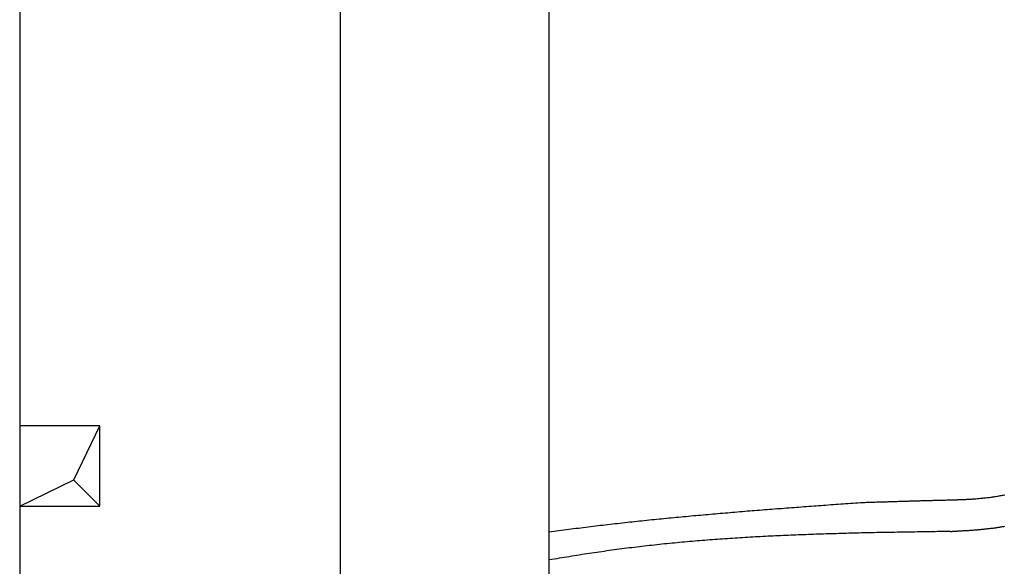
# Model space of a CAD drawing. Extents: x 1073 to 6773, y 6241 to 11416.
# Tile 5 of 60: x 1073 to 2300, y 8991 to 9672. Entities that reach past the tile are written whole.
import ezdxf

# ---------------------------------------------------------------- set-up
doc = ezdxf.new("R2010")
doc.units = 0
doc.layers.get('0').update_dxf_attribs({"linetype": 'CONTINUOUS'})
doc.layers.add('BREAKTHROUGH', color=1, linetype='CONTINUOUS')
doc.layers.add('CAR', color=10, linetype='CONTINUOUS')

msp = doc.modelspace()

# ---------------------------------------------------------------- linework, layer by layer
for p, q in [((1072.8, 10915.9), (1072.8, 6415.9)), ((1472.8, 8708), (1472.8, 10083)), ((1732.8, 8027.8), (1732.8, 10083))]:
    msp.add_line(p, q)
at = {"layer": 'BREAKTHROUGH'}
for p, q in [((1140.1, 9098.9), (1172.8, 9165.9)), ((1072.8, 9065.9), (1140.1, 9098.9)), ((1139.9, 9098.7), (1172.8, 9065.9))]:
    msp.add_line(p, q, dxfattribs=at)
msp.add_lwpolyline([(1172.8, 9165.9), (1072.8, 9165.9), (1072.8, 9065.9), (1172.8, 9065.9)], close=True, dxfattribs=at)
at = {"layer": 'CAR'}
for points in [[(1732.8, 9033.9, 0), (1735.8, 9034.3, 0), (1738.8, 9034.7, 0), (1741.9, 9035.1, 0), (1744.9, 9035.5, 0), (1747.9, 9036, 0), (1751, 9036.4, 0), (1754, 9036.8, 0), (1757, 9037.2, 0), (1760.1, 9037.5, 0), (1763.1, 9037.9, 0), (1766.1, 9038.3, 0), (1769.2, 9038.7, 0), (1772.2, 9039.1, 0), (1775.2, 9039.5, 0), (1778.3, 9039.9, 0), (1781.3, 9040.2, 0), (1784.3, 9040.6, 0), (1787.4, 9041, 0), (1790.4, 9041.4, 0), (1793.5, 9041.7, 0), (1796.5, 9042.1, 0), (1799.5, 9042.4, 0), (1802.6, 9042.8, 0), (1805.6, 9043.1, 0), (1808.7, 9043.5, 0), (1811.7, 9043.8, 0), (1814.8, 9044.2, 0), (1817.8, 9044.5, 0), (1820.8, 9044.9, 0), (1823.9, 9045.2, 0), (1826.9, 9045.5, 0), (1830, 9045.9, 0), (1833, 9046.2, 0), (1836.1, 9046.5, 0), (1839.1, 9046.9, 0), (1842.2, 9047.2, 0), (1845.2, 9047.5, 0), (1848.3, 9047.8, 0), (1851.3, 9048.2, 0), (1854.4, 9048.5, 0), (1857.4, 9048.8, 0), (1860.5, 9049.1, 0), (1863.5, 9049.4, 0), (1866.6, 9049.7, 0), (1869.6, 9050, 0), (1872.7, 9050.3, 0), (1875.7, 9050.6, 0), (1878.8, 9050.9, 0), (1881.8, 9051.2, 0), (1884.9, 9051.5, 0), (1887.9, 9051.8, 0), (1891, 9052.1, 0), (1894, 9052.4, 0), (1897.1, 9052.7, 0), (1900.1, 9053, 0), (1903.2, 9053.2, 0), (1906.2, 9053.5, 0), (1909.3, 9053.8, 0), (1912.4, 9054.1, 0), (1915.4, 9054.4, 0), (1918.5, 9054.6, 0), (1921.5, 9054.9, 0), (1924.6, 9055.2, 0), (1927.6, 9055.5, 0), (1930.7, 9055.7, 0), (1933.8, 9056, 0), (1936.8, 9056.3, 0), (1939.9, 9056.5, 0), (1942.9, 9056.8, 0), (1946, 9057.1, 0), (1949, 9057.3, 0), (1952.1, 9057.6, 0), (1955.2, 9057.8, 0), (1958.2, 9058.1, 0), (1961.3, 9058.4, 0), (1964.3, 9058.6, 0), (1967.4, 9058.9, 0), (1970.5, 9059.1, 0), (1973.5, 9059.4, 0), (1976.6, 9059.6, 0), (1979.7, 9059.9, 0), (1982.7, 9060.1, 0), (1985.8, 9060.4, 0), (1988.8, 9060.6, 0), (1991.9, 9060.8, 0), (1995, 9061.1, 0), (1998, 9061.3, 0), (2001.1, 9061.6, 0), (2004.2, 9061.8, 0), (2007.2, 9062, 0), (2010.3, 9062.3, 0), (2013.3, 9062.5, 0), (2016.4, 9062.8, 0), (2019.5, 9063, 0), (2022.5, 9063.2, 0), (2025.6, 9063.5, 0), (2028.7, 9063.7, 0), (2031.7, 9063.9, 0), (2034.8, 9064.1, 0), (2037.9, 9064.4, 0), (2040.9, 9064.6, 0), (2044, 9064.8, 0), (2047, 9065.1, 0), (2050.1, 9065.3, 0), (2053.2, 9065.5, 0), (2056.2, 9065.8, 0), (2059.3, 9066, 0), (2062.4, 9066.2, 0), (2065.4, 9066.4, 0), (2068.5, 9066.6, 0), (2071.6, 9066.9, 0), (2074.6, 9067.1, 0), (2077.7, 9067.3, 0), (2080.8, 9067.5, 0), (2083.8, 9067.8, 0), (2086.9, 9068, 0), (2090, 9068.2, 0), (2093, 9068.4, 0), (2096.1, 9068.7, 0), (2099.2, 9068.9, 0), (2102.2, 9069.1, 0), (2105.3, 9069.3, 0), (2108.4, 9069.5, 0), (2111.4, 9069.8, 0), (2114.5, 9070, 0), (2117.6, 9070.2, 0), (2120.6, 9070.4, 0)], [(2120.6, 9070.4, 0), (2122, 9070.5, 0), (2123.4, 9070.5, 0), (2124.8, 9070.6, 0), (2126.2, 9070.6, 0), (2127.6, 9070.7, 0), (2129, 9070.7, 0), (2130.4, 9070.8, 0), (2131.8, 9070.8, 0), (2133.2, 9070.8, 0), (2134.6, 9070.9, 0), (2135.9, 9070.9, 0), (2137.3, 9071, 0), (2138.7, 9071, 0), (2140.1, 9071.1, 0), (2141.5, 9071.1, 0), (2142.9, 9071.2, 0), (2144.3, 9071.2, 0), (2145.7, 9071.2, 0), (2147.1, 9071.3, 0), (2148.5, 9071.3, 0), (2149.9, 9071.4, 0), (2151.3, 9071.4, 0), (2152.7, 9071.5, 0), (2154.1, 9071.5, 0), (2155.4, 9071.6, 0), (2156.8, 9071.6, 0), (2158.2, 9071.6, 0), (2159.6, 9071.7, 0), (2161, 9071.7, 0), (2162.4, 9071.8, 0), (2163.8, 9071.8, 0), (2165.2, 9071.9, 0), (2166.6, 9071.9, 0), (2168, 9072, 0), (2169.4, 9072, 0), (2170.8, 9072, 0), (2172.2, 9072.1, 0), (2173.6, 9072.1, 0), (2175, 9072.2, 0), (2176.4, 9072.2, 0), (2177.8, 9072.2, 0), (2179.2, 9072.3, 0), (2180.6, 9072.3, 0), (2182, 9072.4, 0), (2183.4, 9072.4, 0), (2184.8, 9072.5, 0), (2186.2, 9072.5, 0), (2187.6, 9072.5, 0), (2188.9, 9072.6, 0), (2190.3, 9072.6, 0), (2191.8, 9072.6, 0), (2193.1, 9072.7, 0), (2194.5, 9072.7, 0), (2195.9, 9072.8, 0), (2197.3, 9072.8, 0), (2198.7, 9072.8, 0), (2200.1, 9072.9, 0), (2201.5, 9072.9, 0), (2202.9, 9073, 0), (2204.3, 9073, 0), (2205.7, 9073, 0), (2207.1, 9073, 0), (2208.6, 9073.1, 0), (2209.9, 9073.1, 0), (2211.3, 9073.2, 0), (2212.8, 9073.2, 0), (2214.2, 9073.2, 0), (2215.6, 9073.3, 0), (2217, 9073.3, 0), (2218.4, 9073.3, 0), (2219.8, 9073.4, 0), (2221.2, 9073.4, 0), (2222.6, 9073.4, 0), (2224, 9073.5, 0), (2225.4, 9073.5, 0), (2226.8, 9073.5, 0), (2228.2, 9073.6, 0), (2229.6, 9073.6, 0), (2231, 9073.6, 0), (2232.4, 9073.7, 0), (2233.8, 9073.7, 0), (2235.2, 9073.8, 0), (2236.6, 9073.8, 0), (2238, 9073.8, 0), (2239.4, 9073.9, 0), (2240.8, 9073.9, 0), (2242.2, 9074, 0), (2243.6, 9074, 0), (2245, 9074.1, 0), (2246.4, 9074.2, 0), (2247.8, 9074.2, 0), (2249.2, 9074.3, 0), (2250.7, 9074.4, 0), (2252.1, 9074.4, 0), (2253.4, 9074.5, 0), (2254.8, 9074.6, 0), (2256.2, 9074.6, 0), (2257.6, 9074.7, 0), (2259, 9074.8, 0), (2260.4, 9074.9, 0), (2261.8, 9075, 0), (2263.2, 9075.1, 0), (2264.6, 9075.2, 0), (2266, 9075.3, 0), (2267.4, 9075.5, 0), (2268.8, 9075.6, 0), (2270.2, 9075.7, 0), (2271.6, 9075.8, 0), (2273, 9076, 0), (2274.3, 9076.1, 0), (2275.7, 9076.2, 0), (2277.1, 9076.4, 0), (2278.5, 9076.6, 0), (2279.9, 9076.7, 0), (2281.3, 9076.9, 0), (2282.7, 9077.1, 0), (2284, 9077.3, 0), (2285.4, 9077.5, 0), (2286.8, 9077.6, 0), (2288.2, 9077.9, 0), (2289.5, 9078.1, 0), (2290.9, 9078.3, 0), (2292.3, 9078.5, 0), (2293.6, 9078.7, 0), (2295, 9079, 0), (2296.4, 9079.2, 0), (2297.7, 9079.5, 0), (2299.1, 9079.7, 0), (2300.5, 9080, 0)], [(2232.7, 9034.4, 0), (2229.6, 9034.4, 0), (2226.4, 9034.3, 0), (2223.2, 9034.3, 0), (2220.1, 9034.2, 0), (2216.9, 9034.2, 0), (2213.8, 9034.1, 0), (2210.6, 9034.1, 0), (2207.4, 9034, 0), (2204.3, 9034, 0), (2201.1, 9033.9, 0), (2197.9, 9033.9, 0), (2194.8, 9033.8, 0), (2191.6, 9033.8, 0), (2188.5, 9033.7, 0), (2185.3, 9033.7, 0), (2182.1, 9033.6, 0), (2179, 9033.6, 0), (2175.8, 9033.5, 0), (2172.7, 9033.5, 0), (2169.5, 9033.4, 0), (2166.3, 9033.4, 0), (2163.2, 9033.3, 0), (2160, 9033.2, 0), (2156.8, 9033.2, 0), (2153.7, 9033.1, 0), (2150.5, 9033.1, 0), (2147.4, 9033, 0), (2144.2, 9033, 0), (2141, 9032.9, 0), (2137.9, 9032.8, 0), (2134.7, 9032.8, 0), (2131.6, 9032.7, 0), (2128.4, 9032.6, 0), (2125.2, 9032.5, 0), (2122.1, 9032.5, 0), (2118.9, 9032.4, 0), (2115.8, 9032.3, 0), (2112.6, 9032.2, 0), (2109.4, 9032.2, 0), (2106.3, 9032.1, 0), (2103.1, 9032, 0), (2100, 9031.9, 0), (2096.8, 9031.8, 0), (2093.6, 9031.7, 0), (2090.5, 9031.6, 0), (2087.3, 9031.6, 0), (2084.2, 9031.5, 0), (2081, 9031.4, 0), (2077.8, 9031.3, 0), (2074.7, 9031.2, 0), (2071.5, 9031.1, 0), (2068.4, 9031, 0), (2065.2, 9030.9, 0), (2062.1, 9030.8, 0), (2058.9, 9030.6, 0), (2055.8, 9030.5, 0), (2052.6, 9030.4, 0), (2049.4, 9030.3, 0), (2046.3, 9030.2, 0), (2043.1, 9030.1, 0), (2040, 9029.9, 0), (2036.8, 9029.8, 0), (2033.7, 9029.7, 0), (2030.5, 9029.5, 0), (2027.4, 9029.4, 0), (2024.2, 9029.3, 0), (2021.1, 9029.1, 0), (2017.9, 9029, 0), (2014.8, 9028.8, 0), (2011.6, 9028.7, 0), (2008.5, 9028.5, 0), (2005.3, 9028.4, 0), (2002.2, 9028.2, 0), (1999, 9028, 0), (1995.8, 9027.9, 0), (1992.7, 9027.7, 0), (1989.5, 9027.5, 0), (1986.4, 9027.4, 0), (1983.2, 9027.2, 0), (1980.1, 9027, 0), (1977, 9026.8, 0), (1973.8, 9026.6, 0), (1970.7, 9026.4, 0), (1967.5, 9026.2, 0), (1964.4, 9026, 0), (1961.2, 9025.8, 0), (1958.1, 9025.6, 0), (1954.9, 9025.4, 0), (1951.8, 9025.2, 0), (1948.6, 9025, 0), (1945.5, 9024.8, 0), (1942.3, 9024.5, 0), (1939.2, 9024.3, 0), (1936.1, 9024.1, 0), (1932.9, 9023.8, 0), (1929.8, 9023.6, 0), (1926.6, 9023.3, 0), (1923.5, 9023.1, 0), (1920.3, 9022.8, 0), (1917.2, 9022.6, 0), (1914.1, 9022.3, 0), (1910.9, 9022, 0), (1907.8, 9021.8, 0), (1904.7, 9021.5, 0), (1901.5, 9021.2, 0), (1898.4, 9020.9, 0), (1895.2, 9020.6, 0), (1892.1, 9020.3, 0), (1889, 9020, 0), (1885.8, 9019.7, 0), (1882.7, 9019.4, 0), (1879.5, 9019.1, 0), (1876.4, 9018.8, 0), (1873.3, 9018.5, 0), (1870.2, 9018.1, 0), (1867, 9017.8, 0), (1863.9, 9017.5, 0), (1860.8, 9017.1, 0), (1857.6, 9016.8, 0), (1854.5, 9016.4, 0), (1851.4, 9016.1, 0), (1848.2, 9015.7, 0), (1845.1, 9015.3, 0), (1842, 9015, 0), (1838.8, 9014.6, 0), (1835.7, 9014.2, 0), (1832.6, 9013.8, 0), (1829.5, 9013.4, 0), (1826.3, 9013, 0), (1823.2, 9012.6, 0), (1820.1, 9012.2, 0), (1817, 9011.8, 0), (1813.8, 9011.4, 0), (1810.7, 9010.9, 0), (1807.6, 9010.5, 0), (1804.5, 9010.1, 0), (1801.3, 9009.6, 0), (1798.2, 9009.2, 0), (1795.1, 9008.7, 0), (1792, 9008.3, 0), (1788.8, 9007.8, 0), (1785.7, 9007.4, 0), (1782.6, 9006.9, 0), (1779.5, 9006.4, 0), (1776.4, 9006, 0), (1773.3, 9005.5, 0), (1770.1, 9005, 0), (1767, 9004.5, 0), (1763.9, 9004, 0), (1760.8, 9003.5, 0), (1757.7, 9003, 0), (1754.6, 9002.5, 0), (1751.5, 9002, 0), (1748.3, 9001.5, 0), (1745.2, 9001, 0), (1742.1, 9000.5, 0), (1739, 8999.9, 0), (1735.9, 8999.4, 0), (1732.8, 8998.9, 0)], [(2232.7, 9034.4, 0), (2233.8, 9034.5, 0), (2234.8, 9034.5, 0), (2235.9, 9034.6, 0), (2236.9, 9034.7, 0), (2238, 9034.7, 0), (2239.1, 9034.8, 0), (2240.1, 9034.8, 0), (2241.2, 9034.9, 0), (2242.2, 9035, 0), (2243.3, 9035, 0), (2244.3, 9035.1, 0), (2245.4, 9035.1, 0), (2246.4, 9035.2, 0), (2247.5, 9035.3, 0), (2248.6, 9035.4, 0), (2249.6, 9035.4, 0), (2250.7, 9035.5, 0), (2251.7, 9035.5, 0), (2252.8, 9035.6, 0), (2253.8, 9035.7, 0), (2254.9, 9035.8, 0), (2255.9, 9035.8, 0), (2257, 9035.9, 0), (2258, 9036, 0), (2259.1, 9036.1, 0), (2260.1, 9036.1, 0), (2261.2, 9036.2, 0), (2262.2, 9036.3, 0), (2263.2, 9036.4, 0), (2264.3, 9036.5, 0), (2265.3, 9036.5, 0), (2266.4, 9036.6, 0), (2267.4, 9036.7, 0), (2268.5, 9036.8, 0), (2269.5, 9036.9, 0), (2270.6, 9037, 0), (2271.6, 9037.1, 0), (2272.7, 9037.2, 0), (2273.7, 9037.3, 0), (2274.7, 9037.4, 0), (2275.8, 9037.5, 0), (2276.8, 9037.6, 0), (2277.9, 9037.7, 0), (2278.9, 9037.9, 0), (2279.9, 9038, 0), (2281, 9038.1, 0), (2282, 9038.2, 0), (2283, 9038.3, 0), (2284.1, 9038.5, 0), (2285.1, 9038.6, 0), (2286.1, 9038.7, 0), (2287.2, 9038.9, 0), (2288.2, 9039, 0), (2289.2, 9039.1, 0), (2290.3, 9039.3, 0), (2291.3, 9039.4, 0), (2292.3, 9039.6, 0), (2293.3, 9039.7, 0), (2294.4, 9039.9, 0), (2295.4, 9040, 0), (2296.4, 9040.2, 0), (2297.4, 9040.4, 0), (2298.4, 9040.5, 0), (2299.5, 9040.7, 0), (2300.5, 9040.9, 0)]]:
    msp.add_polyline3d(points, dxfattribs=at)

doc.saveas('drawing.dxf')
